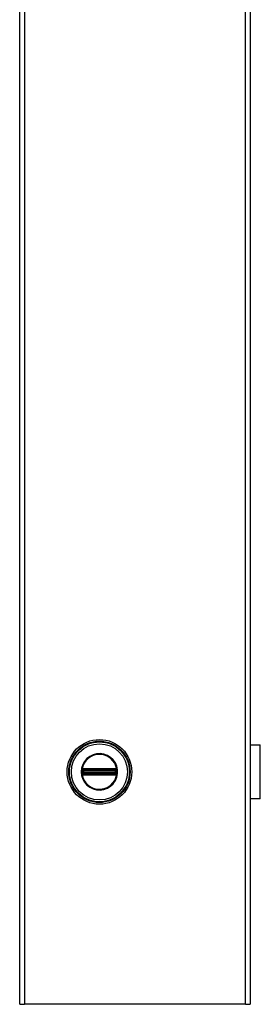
# Model space of a CAD drawing. Header units: inches. Extents: x 0 to 125, y -11 to 69.
# Tile 3 of 7: x 51.64 to 56.05, y 20.39 to 38.39. Entities that reach past the tile are written whole.
import ezdxf

# ---------------------------------------------------------------- set-up
doc = ezdxf.new("R2010")
doc.units = ezdxf.units.IN
doc.header["$MEASUREMENT"] = 0
doc.layers.add('Visible Edges(ANSI)', color=7, linetype='Continuous', lineweight=25)
doc.layers.add('Visible Tangent Edges(ANSI)', color=7, linetype='Continuous', lineweight=25)

msp = doc.modelspace()

# ---------------------------------------------------------------- linework, layer by layer
at = {"layer": 'Visible Edges(ANSI)'}
for p, q in [((51.642, 20.386), (51.642, 56.386)), ((55.862, 56.386), (55.862, 20.386)), ((55.862, 25.129), (56.047, 25.129)), ((56.047, 24.144), (56.047, 25.129)), ((55.864, 24.823), (55.862, 24.823)), ((55.862, 24.785), (55.864, 24.785)), ((55.864, 24.823), (55.864, 24.785)), ((55.864, 24.488), (55.862, 24.488)), ((55.864, 24.488), (55.864, 24.449)), ((55.862, 24.449), (55.864, 24.449)), ((56.047, 24.144), (55.862, 24.144)), ((51.642, 20.386), (51.728, 20.386)), ((55.776, 20.386), (51.728, 20.386)), ((55.776, 20.386), (55.862, 20.386))]:
    msp.add_line(p, q, dxfattribs=at)
msp.add_circle((53.102, 24.636), 0.591, dxfattribs=at)
at = {"layer": 'Visible Tangent Edges(ANSI)'}
for p, q in [((51.728, 56.386), (51.728, 20.386)), ((55.776, 20.386), (55.776, 56.386)), ((52.79, 24.676), (52.797, 24.671)), ((52.792, 24.69), (52.797, 24.682)), ((52.801, 24.675), (52.797, 24.682)), ((52.806, 24.693), (52.806, 24.685)), ((52.813, 24.693), (52.813, 24.685)), ((53.39, 24.693), (52.813, 24.693)), ((52.813, 24.685), (53.39, 24.685)), ((52.813, 24.685), (52.813, 24.677)), ((52.813, 24.677), (53.39, 24.677)), ((52.813, 24.669), (52.813, 24.677)), ((52.813, 24.669), (53.39, 24.669)), ((52.816, 24.666), (52.813, 24.669)), ((53.387, 24.666), (52.816, 24.666)), ((52.816, 24.666), (52.816, 24.656)), ((53.39, 24.669), (53.387, 24.666)), ((53.387, 24.656), (53.387, 24.666)), ((53.39, 24.693), (53.39, 24.685)), ((53.39, 24.685), (53.39, 24.677)), ((53.39, 24.669), (53.39, 24.677)), ((53.397, 24.693), (53.397, 24.685)), ((53.406, 24.682), (53.402, 24.675)), ((53.406, 24.682), (53.411, 24.69)), ((53.406, 24.671), (53.413, 24.676)), ((53.418, 24.683), (53.411, 24.678)), ((55.864, 24.785), (55.864, 24.488)), ((52.777, 24.636), (52.768, 24.636)), ((52.785, 24.59), (52.792, 24.595)), ((52.787, 24.659), (52.795, 24.659)), ((52.787, 24.614), (52.795, 24.614)), ((52.797, 24.602), (52.79, 24.597)), ((52.792, 24.583), (52.797, 24.591)), ((52.795, 24.614), (52.795, 24.659)), ((52.803, 24.659), (52.795, 24.659)), ((52.803, 24.614), (52.795, 24.614)), ((52.797, 24.591), (52.801, 24.598)), ((52.803, 24.614), (52.803, 24.659)), ((52.803, 24.659), (52.806, 24.656)), ((52.806, 24.616), (52.803, 24.614)), ((52.816, 24.656), (52.806, 24.656)), ((52.806, 24.656), (52.806, 24.616)), ((52.806, 24.616), (52.816, 24.616)), ((52.806, 24.588), (52.806, 24.58)), ((52.813, 24.604), (52.816, 24.607)), ((53.39, 24.604), (52.813, 24.604)), ((52.813, 24.595), (52.813, 24.604)), ((53.39, 24.595), (52.813, 24.595)), ((52.813, 24.588), (52.813, 24.595)), ((52.813, 24.588), (52.813, 24.58)), ((53.39, 24.588), (52.813, 24.588)), ((52.813, 24.58), (53.39, 24.58)), ((52.816, 24.656), (53.387, 24.656)), ((52.816, 24.616), (52.816, 24.656)), ((53.387, 24.616), (52.816, 24.616)), ((52.816, 24.616), (52.816, 24.607)), ((52.816, 24.607), (53.387, 24.607)), ((53.387, 24.656), (53.387, 24.616)), ((53.397, 24.656), (53.387, 24.656)), ((53.387, 24.607), (53.387, 24.616)), ((53.387, 24.616), (53.397, 24.616)), ((53.387, 24.607), (53.39, 24.604)), ((53.39, 24.595), (53.39, 24.604)), ((53.39, 24.588), (53.39, 24.595)), ((53.39, 24.588), (53.39, 24.58)), ((53.397, 24.656), (53.4, 24.659)), ((53.397, 24.616), (53.397, 24.656)), ((53.4, 24.614), (53.397, 24.616)), ((53.397, 24.588), (53.397, 24.58)), ((53.408, 24.659), (53.4, 24.659)), ((53.4, 24.659), (53.4, 24.614)), ((53.408, 24.614), (53.4, 24.614)), ((53.402, 24.598), (53.406, 24.591)), ((53.413, 24.597), (53.406, 24.602)), ((53.406, 24.591), (53.411, 24.583)), ((53.416, 24.659), (53.408, 24.659)), ((53.408, 24.659), (53.408, 24.614)), ((53.416, 24.614), (53.408, 24.614)), ((53.411, 24.595), (53.418, 24.59))]:
    msp.add_line(p, q, dxfattribs=at)
at = {"layer": 'Visible Tangent Edges(ANSI)', "flags": 128}
for points in [[(52.768, 24.636), (52.775, 24.569), (52.795, 24.505), (52.828, 24.446), (52.872, 24.394), (52.925, 24.353), (52.986, 24.323), (53.051, 24.307), (53.118, 24.303), (53.185, 24.314), (53.249, 24.337), (53.306, 24.373), (53.355, 24.419), (53.393, 24.475), (53.42, 24.537), (53.434, 24.603), (53.433, 24.67), (53.42, 24.737), (53.393, 24.799), (53.354, 24.854), (53.305, 24.901), (53.248, 24.936), (53.185, 24.96), (53.118, 24.97), (53.051, 24.966), (52.985, 24.949), (52.925, 24.919), (52.871, 24.878), (52.827, 24.827), (52.795, 24.768), (52.775, 24.703), (52.768, 24.636)], [(52.777, 24.636), (52.784, 24.701), (52.803, 24.764), (52.835, 24.821), (52.878, 24.871), (52.929, 24.911), (52.988, 24.94), (53.052, 24.957), (53.118, 24.96), (53.183, 24.951), (53.244, 24.928), (53.3, 24.893), (53.347, 24.848), (53.385, 24.794), (53.411, 24.734), (53.424, 24.67), (53.424, 24.604), (53.411, 24.539), (53.385, 24.479), (53.348, 24.425), (53.3, 24.38), (53.245, 24.345), (53.183, 24.323), (53.118, 24.313), (53.052, 24.316), (52.989, 24.332), (52.93, 24.361), (52.878, 24.401), (52.835, 24.451), (52.803, 24.508), (52.784, 24.571), (52.777, 24.636)], [(52.782, 24.666), (52.782, 24.666), (52.782, 24.666), (52.782, 24.665), (52.782, 24.665), (52.782, 24.665), (52.782, 24.664), (52.781, 24.664), (52.781, 24.664), (52.781, 24.664), (52.781, 24.663), (52.781, 24.663), (52.781, 24.663), (52.781, 24.662), (52.781, 24.662), (52.781, 24.662), (52.781, 24.661), (52.781, 24.661), (52.781, 24.661), (52.781, 24.661), (52.781, 24.66), (52.781, 24.66), (52.781, 24.66), (52.781, 24.659), (52.781, 24.659)], [(52.784, 24.68), (52.784, 24.679), (52.784, 24.679), (52.784, 24.678), (52.783, 24.678), (52.783, 24.677), (52.783, 24.676), (52.783, 24.676), (52.783, 24.675), (52.783, 24.675), (52.783, 24.674), (52.783, 24.674), (52.782, 24.673), (52.782, 24.673), (52.782, 24.672), (52.782, 24.671), (52.782, 24.671), (52.782, 24.67), (52.782, 24.67), (52.782, 24.669), (52.782, 24.669), (52.782, 24.668), (52.782, 24.667), (52.782, 24.667), (52.782, 24.666)], [(52.785, 24.683), (52.785, 24.683), (52.785, 24.683), (52.785, 24.683), (52.785, 24.683), (52.785, 24.683), (52.785, 24.682), (52.785, 24.682), (52.785, 24.682), (52.785, 24.682), (52.785, 24.682), (52.785, 24.682), (52.785, 24.681), (52.784, 24.681), (52.784, 24.681), (52.784, 24.681), (52.784, 24.681), (52.784, 24.681), (52.784, 24.681), (52.784, 24.68), (52.784, 24.68), (52.784, 24.68), (52.784, 24.68), (52.784, 24.68), (52.784, 24.68)], [(52.792, 24.69), (52.792, 24.689), (52.792, 24.689), (52.791, 24.689), (52.791, 24.689), (52.791, 24.688), (52.79, 24.688), (52.79, 24.688), (52.79, 24.688), (52.789, 24.688), (52.789, 24.687), (52.789, 24.687), (52.789, 24.687), (52.788, 24.686), (52.788, 24.686), (52.788, 24.686), (52.787, 24.686), (52.787, 24.685), (52.787, 24.685), (52.786, 24.685), (52.786, 24.685), (52.786, 24.684), (52.786, 24.684), (52.785, 24.684), (52.785, 24.683)], [(52.787, 24.666), (52.787, 24.667), (52.787, 24.667), (52.787, 24.668), (52.787, 24.668), (52.788, 24.668), (52.788, 24.669), (52.788, 24.669), (52.788, 24.67), (52.788, 24.67), (52.788, 24.67), (52.788, 24.671), (52.788, 24.671), (52.788, 24.672), (52.788, 24.672), (52.788, 24.672), (52.789, 24.673), (52.789, 24.673), (52.789, 24.673), (52.789, 24.674), (52.789, 24.674), (52.789, 24.674), (52.79, 24.675), (52.79, 24.675), (52.79, 24.676)], [(52.787, 24.659), (52.787, 24.66), (52.787, 24.66), (52.787, 24.66), (52.787, 24.66), (52.787, 24.661), (52.787, 24.661), (52.787, 24.661), (52.787, 24.662), (52.787, 24.662), (52.787, 24.662), (52.787, 24.662), (52.787, 24.663), (52.787, 24.663), (52.787, 24.663), (52.787, 24.664), (52.787, 24.664), (52.787, 24.664), (52.787, 24.665), (52.787, 24.665), (52.787, 24.665), (52.787, 24.665), (52.787, 24.666), (52.787, 24.666), (52.787, 24.666)], [(52.79, 24.676), (52.79, 24.676), (52.79, 24.676), (52.79, 24.676), (52.79, 24.676), (52.79, 24.676), (52.79, 24.676), (52.791, 24.676), (52.791, 24.676), (52.791, 24.676), (52.791, 24.677), (52.791, 24.677), (52.791, 24.677), (52.791, 24.677), (52.791, 24.677), (52.791, 24.677), (52.791, 24.677), (52.791, 24.677), (52.791, 24.677), (52.791, 24.677), (52.791, 24.678), (52.792, 24.678), (52.792, 24.678), (52.792, 24.678), (52.792, 24.678)], [(52.806, 24.693), (52.805, 24.693), (52.805, 24.693), (52.804, 24.693), (52.803, 24.693), (52.803, 24.693), (52.802, 24.693), (52.802, 24.693), (52.801, 24.693), (52.801, 24.693), (52.8, 24.692), (52.799, 24.692), (52.799, 24.692), (52.798, 24.692), (52.798, 24.692), (52.797, 24.692), (52.797, 24.691), (52.796, 24.691), (52.796, 24.691), (52.795, 24.691), (52.795, 24.691), (52.794, 24.69), (52.793, 24.69), (52.793, 24.69), (52.792, 24.69)], [(52.792, 24.678), (52.792, 24.678), (52.792, 24.678), (52.792, 24.679), (52.792, 24.679), (52.793, 24.679), (52.793, 24.679), (52.793, 24.679), (52.793, 24.68), (52.793, 24.68), (52.794, 24.68), (52.794, 24.68), (52.794, 24.68), (52.794, 24.68), (52.794, 24.681), (52.795, 24.681), (52.795, 24.681), (52.795, 24.681), (52.795, 24.681), (52.796, 24.681), (52.796, 24.682), (52.796, 24.682), (52.796, 24.682), (52.797, 24.682), (52.797, 24.682)], [(52.795, 24.659), (52.795, 24.66), (52.795, 24.66), (52.795, 24.66), (52.795, 24.66), (52.795, 24.661), (52.795, 24.661), (52.795, 24.661), (52.795, 24.662), (52.795, 24.662), (52.795, 24.662), (52.795, 24.663), (52.795, 24.663), (52.795, 24.663), (52.795, 24.664), (52.795, 24.664), (52.795, 24.664), (52.795, 24.665), (52.795, 24.665), (52.795, 24.665), (52.795, 24.665), (52.795, 24.666), (52.795, 24.666), (52.795, 24.666), (52.796, 24.667)], [(52.796, 24.667), (52.796, 24.667), (52.796, 24.667), (52.796, 24.667), (52.796, 24.667), (52.796, 24.668), (52.796, 24.668), (52.796, 24.668), (52.796, 24.668), (52.796, 24.668), (52.796, 24.669), (52.796, 24.669), (52.796, 24.669), (52.796, 24.669), (52.796, 24.669), (52.797, 24.67), (52.797, 24.67), (52.797, 24.67), (52.797, 24.67), (52.797, 24.67), (52.797, 24.67), (52.797, 24.671), (52.797, 24.671), (52.797, 24.671), (52.797, 24.671)], [(52.797, 24.682), (52.797, 24.682), (52.797, 24.683), (52.798, 24.683), (52.798, 24.683), (52.799, 24.683), (52.799, 24.683), (52.799, 24.683), (52.8, 24.684), (52.8, 24.684), (52.8, 24.684), (52.801, 24.684), (52.801, 24.684), (52.802, 24.684), (52.802, 24.684), (52.802, 24.684), (52.803, 24.684), (52.803, 24.684), (52.803, 24.684), (52.804, 24.685), (52.804, 24.685), (52.805, 24.685), (52.805, 24.685), (52.805, 24.685), (52.806, 24.685)], [(52.801, 24.675), (52.801, 24.675), (52.801, 24.675), (52.802, 24.675), (52.802, 24.675), (52.802, 24.675), (52.802, 24.675), (52.802, 24.676), (52.803, 24.676), (52.803, 24.676), (52.803, 24.676), (52.803, 24.676), (52.803, 24.676), (52.803, 24.676), (52.804, 24.676), (52.804, 24.676), (52.804, 24.676), (52.804, 24.676), (52.804, 24.676), (52.805, 24.676), (52.805, 24.677), (52.805, 24.677), (52.805, 24.677), (52.805, 24.677), (52.806, 24.677)], [(52.813, 24.693), (52.813, 24.693), (52.812, 24.693), (52.812, 24.693), (52.812, 24.693), (52.812, 24.693), (52.811, 24.693), (52.811, 24.693), (52.811, 24.693), (52.81, 24.693), (52.81, 24.693), (52.81, 24.693), (52.809, 24.693), (52.809, 24.693), (52.809, 24.693), (52.808, 24.693), (52.808, 24.693), (52.808, 24.693), (52.808, 24.693), (52.807, 24.693), (52.807, 24.693), (52.807, 24.693), (52.806, 24.693), (52.806, 24.693), (52.806, 24.693)], [(52.806, 24.685), (52.806, 24.685), (52.806, 24.685), (52.807, 24.685), (52.807, 24.685), (52.807, 24.685), (52.808, 24.685), (52.808, 24.685), (52.808, 24.685), (52.809, 24.685), (52.809, 24.685), (52.809, 24.685), (52.809, 24.685), (52.81, 24.685), (52.81, 24.685), (52.81, 24.685), (52.811, 24.685), (52.811, 24.685), (52.811, 24.685), (52.812, 24.685), (52.812, 24.685), (52.812, 24.685), (52.812, 24.685), (52.813, 24.685), (52.813, 24.685)], [(52.806, 24.677), (52.806, 24.677), (52.806, 24.677), (52.807, 24.677), (52.807, 24.677), (52.807, 24.677), (52.807, 24.677), (52.808, 24.677), (52.808, 24.677), (52.808, 24.677), (52.809, 24.677), (52.809, 24.677), (52.809, 24.677), (52.81, 24.677), (52.81, 24.677), (52.81, 24.677), (52.81, 24.677), (52.811, 24.677), (52.811, 24.677), (52.811, 24.677), (52.812, 24.677), (52.812, 24.677), (52.812, 24.677), (52.813, 24.677), (52.813, 24.677)], [(53.397, 24.693), (53.397, 24.693), (53.397, 24.693), (53.397, 24.693), (53.396, 24.693), (53.396, 24.693), (53.396, 24.693), (53.395, 24.693), (53.395, 24.693), (53.395, 24.693), (53.394, 24.693), (53.394, 24.693), (53.394, 24.693), (53.393, 24.693), (53.393, 24.693), (53.393, 24.693), (53.393, 24.693), (53.392, 24.693), (53.392, 24.693), (53.392, 24.693), (53.391, 24.693), (53.391, 24.693), (53.391, 24.693), (53.39, 24.693), (53.39, 24.693)], [(53.39, 24.685), (53.39, 24.685), (53.391, 24.685), (53.391, 24.685), (53.391, 24.685), (53.392, 24.685), (53.392, 24.685), (53.392, 24.685), (53.392, 24.685), (53.393, 24.685), (53.393, 24.685), (53.393, 24.685), (53.394, 24.685), (53.394, 24.685), (53.394, 24.685), (53.395, 24.685), (53.395, 24.685), (53.395, 24.685), (53.395, 24.685), (53.396, 24.685), (53.396, 24.685), (53.396, 24.685), (53.397, 24.685), (53.397, 24.685), (53.397, 24.685)], [(53.39, 24.677), (53.39, 24.677), (53.391, 24.677), (53.391, 24.677), (53.391, 24.677), (53.392, 24.677), (53.392, 24.677), (53.392, 24.677), (53.393, 24.677), (53.393, 24.677), (53.393, 24.677), (53.394, 24.677), (53.394, 24.677), (53.394, 24.677), (53.395, 24.677), (53.395, 24.677), (53.395, 24.677), (53.395, 24.677), (53.396, 24.677), (53.396, 24.677), (53.396, 24.677), (53.397, 24.677), (53.397, 24.677), (53.397, 24.677), (53.397, 24.677)], [(53.411, 24.69), (53.41, 24.69), (53.41, 24.69), (53.409, 24.69), (53.409, 24.691), (53.408, 24.691), (53.408, 24.691), (53.407, 24.691), (53.407, 24.691), (53.406, 24.692), (53.405, 24.692), (53.405, 24.692), (53.404, 24.692), (53.404, 24.692), (53.403, 24.692), (53.403, 24.693), (53.402, 24.693), (53.401, 24.693), (53.401, 24.693), (53.4, 24.693), (53.4, 24.693), (53.399, 24.693), (53.399, 24.693), (53.398, 24.693), (53.397, 24.693)], [(53.397, 24.685), (53.398, 24.685), (53.398, 24.685), (53.399, 24.685), (53.399, 24.685), (53.399, 24.685), (53.4, 24.684), (53.4, 24.684), (53.4, 24.684), (53.401, 24.684), (53.401, 24.684), (53.402, 24.684), (53.402, 24.684), (53.402, 24.684), (53.403, 24.684), (53.403, 24.684), (53.404, 24.684), (53.404, 24.683), (53.404, 24.683), (53.405, 24.683), (53.405, 24.683), (53.405, 24.683), (53.406, 24.683), (53.406, 24.682), (53.406, 24.682)], [(53.397, 24.677), (53.398, 24.677), (53.398, 24.677), (53.398, 24.677), (53.398, 24.677), (53.398, 24.676), (53.399, 24.676), (53.399, 24.676), (53.399, 24.676), (53.399, 24.676), (53.399, 24.676), (53.4, 24.676), (53.4, 24.676), (53.4, 24.676), (53.4, 24.676), (53.4, 24.676), (53.401, 24.676), (53.401, 24.676), (53.401, 24.675), (53.401, 24.675), (53.401, 24.675), (53.402, 24.675), (53.402, 24.675), (53.402, 24.675), (53.402, 24.675)], [(53.406, 24.682), (53.407, 24.682), (53.407, 24.682), (53.407, 24.682), (53.407, 24.682), (53.408, 24.681), (53.408, 24.681), (53.408, 24.681), (53.408, 24.681), (53.408, 24.681), (53.409, 24.681), (53.409, 24.68), (53.409, 24.68), (53.409, 24.68), (53.41, 24.68), (53.41, 24.68), (53.41, 24.68), (53.41, 24.679), (53.41, 24.679), (53.41, 24.679), (53.411, 24.679), (53.411, 24.679), (53.411, 24.678), (53.411, 24.678), (53.411, 24.678)], [(53.406, 24.671), (53.406, 24.671), (53.406, 24.671), (53.406, 24.671), (53.406, 24.67), (53.406, 24.67), (53.406, 24.67), (53.406, 24.67), (53.407, 24.67), (53.407, 24.67), (53.407, 24.669), (53.407, 24.669), (53.407, 24.669), (53.407, 24.669), (53.407, 24.669), (53.407, 24.668), (53.407, 24.668), (53.407, 24.668), (53.407, 24.668), (53.407, 24.668), (53.407, 24.667), (53.408, 24.667), (53.408, 24.667), (53.408, 24.667), (53.408, 24.667)], [(53.408, 24.667), (53.408, 24.666), (53.408, 24.666), (53.408, 24.666), (53.408, 24.665), (53.408, 24.665), (53.408, 24.665), (53.408, 24.665), (53.408, 24.664), (53.408, 24.664), (53.408, 24.664), (53.408, 24.663), (53.408, 24.663), (53.408, 24.663), (53.408, 24.662), (53.408, 24.662), (53.408, 24.662), (53.408, 24.661), (53.408, 24.661), (53.408, 24.661), (53.408, 24.66), (53.408, 24.66), (53.408, 24.66), (53.408, 24.66), (53.408, 24.659)], [(53.418, 24.683), (53.418, 24.684), (53.417, 24.684), (53.417, 24.684), (53.417, 24.685), (53.417, 24.685), (53.416, 24.685), (53.416, 24.685), (53.416, 24.686), (53.416, 24.686), (53.415, 24.686), (53.415, 24.686), (53.415, 24.687), (53.414, 24.687), (53.414, 24.687), (53.414, 24.688), (53.413, 24.688), (53.413, 24.688), (53.413, 24.688), (53.412, 24.688), (53.412, 24.689), (53.412, 24.689), (53.411, 24.689), (53.411, 24.689), (53.411, 24.69)], [(53.411, 24.678), (53.411, 24.678), (53.412, 24.678), (53.412, 24.678), (53.412, 24.678), (53.412, 24.677), (53.412, 24.677), (53.412, 24.677), (53.412, 24.677), (53.412, 24.677), (53.412, 24.677), (53.412, 24.677), (53.412, 24.677), (53.412, 24.677), (53.412, 24.677), (53.413, 24.676), (53.413, 24.676), (53.413, 24.676), (53.413, 24.676), (53.413, 24.676), (53.413, 24.676), (53.413, 24.676), (53.413, 24.676), (53.413, 24.676), (53.413, 24.676)], [(53.413, 24.676), (53.413, 24.675), (53.414, 24.675), (53.414, 24.674), (53.414, 24.674), (53.414, 24.674), (53.414, 24.673), (53.414, 24.673), (53.415, 24.673), (53.415, 24.672), (53.415, 24.672), (53.415, 24.672), (53.415, 24.671), (53.415, 24.671), (53.415, 24.67), (53.415, 24.67), (53.415, 24.67), (53.416, 24.669), (53.416, 24.669), (53.416, 24.668), (53.416, 24.668), (53.416, 24.668), (53.416, 24.667), (53.416, 24.667), (53.416, 24.666)], [(53.416, 24.666), (53.416, 24.666), (53.416, 24.666), (53.416, 24.665), (53.416, 24.665), (53.416, 24.665), (53.416, 24.665), (53.416, 24.664), (53.416, 24.664), (53.416, 24.664), (53.416, 24.663), (53.416, 24.663), (53.416, 24.663), (53.416, 24.662), (53.416, 24.662), (53.416, 24.662), (53.416, 24.662), (53.416, 24.661), (53.416, 24.661), (53.416, 24.661), (53.416, 24.66), (53.416, 24.66), (53.416, 24.66), (53.416, 24.66), (53.416, 24.659)], [(53.419, 24.68), (53.419, 24.68), (53.419, 24.68), (53.419, 24.68), (53.419, 24.68), (53.419, 24.68), (53.419, 24.681), (53.419, 24.681), (53.419, 24.681), (53.419, 24.681), (53.419, 24.681), (53.419, 24.681), (53.419, 24.681), (53.419, 24.682), (53.419, 24.682), (53.418, 24.682), (53.418, 24.682), (53.418, 24.682), (53.418, 24.682), (53.418, 24.683), (53.418, 24.683), (53.418, 24.683), (53.418, 24.683), (53.418, 24.683), (53.418, 24.683)], [(53.422, 24.666), (53.422, 24.667), (53.421, 24.667), (53.421, 24.668), (53.421, 24.669), (53.421, 24.669), (53.421, 24.67), (53.421, 24.67), (53.421, 24.671), (53.421, 24.671), (53.421, 24.672), (53.421, 24.673), (53.421, 24.673), (53.421, 24.674), (53.421, 24.674), (53.42, 24.675), (53.42, 24.675), (53.42, 24.676), (53.42, 24.676), (53.42, 24.677), (53.42, 24.678), (53.42, 24.678), (53.419, 24.679), (53.419, 24.679), (53.419, 24.68)], [(53.422, 24.659), (53.422, 24.659), (53.422, 24.66), (53.422, 24.66), (53.422, 24.66), (53.422, 24.661), (53.422, 24.661), (53.422, 24.661), (53.422, 24.661), (53.422, 24.662), (53.422, 24.662), (53.422, 24.662), (53.422, 24.663), (53.422, 24.663), (53.422, 24.663), (53.422, 24.664), (53.422, 24.664), (53.422, 24.664), (53.422, 24.664), (53.422, 24.665), (53.422, 24.665), (53.422, 24.665), (53.422, 24.666), (53.422, 24.666), (53.422, 24.666)], [(52.781, 24.659), (52.781, 24.657), (52.781, 24.655), (52.781, 24.653), (52.781, 24.652), (52.781, 24.65), (52.781, 24.648), (52.781, 24.646), (52.781, 24.644), (52.781, 24.642), (52.781, 24.64), (52.781, 24.638), (52.781, 24.636), (52.781, 24.635), (52.781, 24.633), (52.781, 24.631), (52.781, 24.629), (52.781, 24.627), (52.781, 24.625), (52.781, 24.623), (52.781, 24.621), (52.781, 24.619), (52.781, 24.618), (52.781, 24.616), (52.781, 24.614)], [(52.781, 24.614), (52.781, 24.613), (52.781, 24.613), (52.781, 24.613), (52.781, 24.613), (52.781, 24.612), (52.781, 24.612), (52.781, 24.612), (52.781, 24.611), (52.781, 24.611), (52.781, 24.611), (52.781, 24.61), (52.781, 24.61), (52.781, 24.61), (52.781, 24.61), (52.781, 24.609), (52.781, 24.609), (52.781, 24.609), (52.782, 24.608), (52.782, 24.608), (52.782, 24.608), (52.782, 24.607), (52.782, 24.607), (52.782, 24.607), (52.782, 24.607)], [(52.782, 24.607), (52.782, 24.606), (52.782, 24.605), (52.782, 24.605), (52.782, 24.604), (52.782, 24.604), (52.782, 24.603), (52.782, 24.603), (52.782, 24.602), (52.782, 24.601), (52.782, 24.601), (52.782, 24.6), (52.782, 24.6), (52.783, 24.599), (52.783, 24.599), (52.783, 24.598), (52.783, 24.597), (52.783, 24.597), (52.783, 24.596), (52.783, 24.596), (52.783, 24.595), (52.784, 24.595), (52.784, 24.594), (52.784, 24.594), (52.784, 24.593)], [(52.784, 24.593), (52.784, 24.593), (52.784, 24.593), (52.784, 24.593), (52.784, 24.593), (52.784, 24.592), (52.784, 24.592), (52.784, 24.592), (52.784, 24.592), (52.784, 24.592), (52.784, 24.592), (52.784, 24.591), (52.785, 24.591), (52.785, 24.591), (52.785, 24.591), (52.785, 24.591), (52.785, 24.591), (52.785, 24.591), (52.785, 24.59), (52.785, 24.59), (52.785, 24.59), (52.785, 24.59), (52.785, 24.59), (52.785, 24.59), (52.785, 24.59)], [(52.785, 24.59), (52.785, 24.589), (52.786, 24.589), (52.786, 24.589), (52.786, 24.588), (52.786, 24.588), (52.787, 24.588), (52.787, 24.587), (52.787, 24.587), (52.788, 24.587), (52.788, 24.587), (52.788, 24.586), (52.789, 24.586), (52.789, 24.586), (52.789, 24.586), (52.789, 24.585), (52.79, 24.585), (52.79, 24.585), (52.79, 24.585), (52.791, 24.584), (52.791, 24.584), (52.791, 24.584), (52.792, 24.584), (52.792, 24.583), (52.792, 24.583)], [(52.787, 24.614), (52.787, 24.616), (52.787, 24.617), (52.787, 24.619), (52.787, 24.621), (52.787, 24.623), (52.787, 24.625), (52.787, 24.627), (52.787, 24.629), (52.787, 24.631), (52.787, 24.633), (52.787, 24.635), (52.787, 24.636), (52.787, 24.638), (52.787, 24.64), (52.787, 24.642), (52.787, 24.644), (52.787, 24.646), (52.787, 24.648), (52.787, 24.65), (52.787, 24.652), (52.787, 24.654), (52.787, 24.655), (52.787, 24.657), (52.787, 24.659)], [(52.787, 24.606), (52.787, 24.607), (52.787, 24.607), (52.787, 24.607), (52.787, 24.608), (52.787, 24.608), (52.787, 24.608), (52.787, 24.609), (52.787, 24.609), (52.787, 24.609), (52.787, 24.609), (52.787, 24.61), (52.787, 24.61), (52.787, 24.61), (52.787, 24.611), (52.787, 24.611), (52.787, 24.611), (52.787, 24.612), (52.787, 24.612), (52.787, 24.612), (52.787, 24.612), (52.787, 24.613), (52.787, 24.613), (52.787, 24.613), (52.787, 24.614)], [(52.79, 24.597), (52.79, 24.598), (52.79, 24.598), (52.789, 24.598), (52.789, 24.599), (52.789, 24.599), (52.789, 24.599), (52.789, 24.6), (52.789, 24.6), (52.788, 24.601), (52.788, 24.601), (52.788, 24.601), (52.788, 24.602), (52.788, 24.602), (52.788, 24.602), (52.788, 24.603), (52.788, 24.603), (52.788, 24.604), (52.788, 24.604), (52.788, 24.604), (52.787, 24.605), (52.787, 24.605), (52.787, 24.606), (52.787, 24.606), (52.787, 24.606)], [(52.792, 24.595), (52.792, 24.595), (52.792, 24.595), (52.792, 24.595), (52.791, 24.595), (52.791, 24.595), (52.791, 24.595), (52.791, 24.596), (52.791, 24.596), (52.791, 24.596), (52.791, 24.596), (52.791, 24.596), (52.791, 24.596), (52.791, 24.596), (52.791, 24.596), (52.791, 24.596), (52.791, 24.596), (52.791, 24.597), (52.79, 24.597), (52.79, 24.597), (52.79, 24.597), (52.79, 24.597), (52.79, 24.597), (52.79, 24.597), (52.79, 24.597)], [(52.797, 24.591), (52.797, 24.591), (52.796, 24.591), (52.796, 24.591), (52.796, 24.591), (52.796, 24.591), (52.795, 24.592), (52.795, 24.592), (52.795, 24.592), (52.795, 24.592), (52.794, 24.592), (52.794, 24.592), (52.794, 24.593), (52.794, 24.593), (52.794, 24.593), (52.793, 24.593), (52.793, 24.593), (52.793, 24.593), (52.793, 24.594), (52.793, 24.594), (52.792, 24.594), (52.792, 24.594), (52.792, 24.594), (52.792, 24.595), (52.792, 24.595)], [(52.792, 24.583), (52.793, 24.583), (52.793, 24.583), (52.794, 24.582), (52.795, 24.582), (52.795, 24.582), (52.796, 24.582), (52.796, 24.582), (52.797, 24.581), (52.797, 24.581), (52.798, 24.581), (52.798, 24.581), (52.799, 24.581), (52.799, 24.58), (52.8, 24.58), (52.801, 24.58), (52.801, 24.58), (52.802, 24.58), (52.802, 24.58), (52.803, 24.58), (52.803, 24.58), (52.804, 24.58), (52.805, 24.58), (52.805, 24.58), (52.806, 24.58)], [(52.796, 24.606), (52.795, 24.607), (52.795, 24.607), (52.795, 24.607), (52.795, 24.607), (52.795, 24.608), (52.795, 24.608), (52.795, 24.608), (52.795, 24.609), (52.795, 24.609), (52.795, 24.609), (52.795, 24.61), (52.795, 24.61), (52.795, 24.61), (52.795, 24.61), (52.795, 24.611), (52.795, 24.611), (52.795, 24.611), (52.795, 24.612), (52.795, 24.612), (52.795, 24.612), (52.795, 24.613), (52.795, 24.613), (52.795, 24.613), (52.795, 24.614)], [(52.797, 24.602), (52.797, 24.602), (52.797, 24.602), (52.797, 24.602), (52.797, 24.602), (52.797, 24.603), (52.797, 24.603), (52.797, 24.603), (52.797, 24.603), (52.797, 24.603), (52.796, 24.603), (52.796, 24.604), (52.796, 24.604), (52.796, 24.604), (52.796, 24.604), (52.796, 24.604), (52.796, 24.605), (52.796, 24.605), (52.796, 24.605), (52.796, 24.605), (52.796, 24.605), (52.796, 24.606), (52.796, 24.606), (52.796, 24.606), (52.796, 24.606)], [(52.806, 24.588), (52.805, 24.588), (52.805, 24.588), (52.805, 24.588), (52.804, 24.588), (52.804, 24.588), (52.803, 24.588), (52.803, 24.588), (52.803, 24.588), (52.802, 24.589), (52.802, 24.589), (52.802, 24.589), (52.801, 24.589), (52.801, 24.589), (52.8, 24.589), (52.8, 24.589), (52.8, 24.589), (52.799, 24.589), (52.799, 24.59), (52.799, 24.59), (52.798, 24.59), (52.798, 24.59), (52.797, 24.59), (52.797, 24.59), (52.797, 24.591)], [(52.806, 24.596), (52.805, 24.596), (52.805, 24.596), (52.805, 24.596), (52.805, 24.596), (52.805, 24.596), (52.804, 24.596), (52.804, 24.596), (52.804, 24.597), (52.804, 24.597), (52.804, 24.597), (52.803, 24.597), (52.803, 24.597), (52.803, 24.597), (52.803, 24.597), (52.803, 24.597), (52.803, 24.597), (52.802, 24.597), (52.802, 24.597), (52.802, 24.597), (52.802, 24.598), (52.802, 24.598), (52.801, 24.598), (52.801, 24.598), (52.801, 24.598)], [(52.813, 24.595), (52.813, 24.595), (52.812, 24.595), (52.812, 24.595), (52.812, 24.595), (52.811, 24.595), (52.811, 24.595), (52.811, 24.595), (52.81, 24.595), (52.81, 24.595), (52.81, 24.595), (52.81, 24.595), (52.809, 24.596), (52.809, 24.596), (52.809, 24.596), (52.808, 24.596), (52.808, 24.596), (52.808, 24.596), (52.807, 24.596), (52.807, 24.596), (52.807, 24.596), (52.807, 24.596), (52.806, 24.596), (52.806, 24.596), (52.806, 24.596)], [(52.813, 24.588), (52.813, 24.588), (52.812, 24.588), (52.812, 24.588), (52.812, 24.588), (52.812, 24.588), (52.811, 24.588), (52.811, 24.588), (52.811, 24.588), (52.81, 24.588), (52.81, 24.588), (52.81, 24.588), (52.809, 24.588), (52.809, 24.588), (52.809, 24.588), (52.809, 24.588), (52.808, 24.588), (52.808, 24.588), (52.808, 24.588), (52.807, 24.588), (52.807, 24.588), (52.807, 24.588), (52.806, 24.588), (52.806, 24.588), (52.806, 24.588)], [(52.806, 24.58), (52.806, 24.58), (52.806, 24.58), (52.807, 24.58), (52.807, 24.58), (52.807, 24.58), (52.808, 24.58), (52.808, 24.58), (52.808, 24.58), (52.808, 24.58), (52.809, 24.58), (52.809, 24.58), (52.809, 24.58), (52.81, 24.58), (52.81, 24.58), (52.81, 24.58), (52.811, 24.58), (52.811, 24.58), (52.811, 24.58), (52.812, 24.58), (52.812, 24.58), (52.812, 24.58), (52.812, 24.58), (52.813, 24.58), (52.813, 24.58)], [(53.397, 24.596), (53.397, 24.596), (53.397, 24.596), (53.397, 24.596), (53.396, 24.596), (53.396, 24.596), (53.396, 24.596), (53.395, 24.596), (53.395, 24.596), (53.395, 24.596), (53.395, 24.596), (53.394, 24.596), (53.394, 24.596), (53.394, 24.595), (53.393, 24.595), (53.393, 24.595), (53.393, 24.595), (53.392, 24.595), (53.392, 24.595), (53.392, 24.595), (53.391, 24.595), (53.391, 24.595), (53.391, 24.595), (53.39, 24.595), (53.39, 24.595)], [(53.397, 24.588), (53.397, 24.588), (53.397, 24.588), (53.396, 24.588), (53.396, 24.588), (53.396, 24.588), (53.395, 24.588), (53.395, 24.588), (53.395, 24.588), (53.395, 24.588), (53.394, 24.588), (53.394, 24.588), (53.394, 24.588), (53.393, 24.588), (53.393, 24.588), (53.393, 24.588), (53.392, 24.588), (53.392, 24.588), (53.392, 24.588), (53.392, 24.588), (53.391, 24.588), (53.391, 24.588), (53.391, 24.588), (53.39, 24.588), (53.39, 24.588)], [(53.39, 24.58), (53.39, 24.58), (53.391, 24.58), (53.391, 24.58), (53.391, 24.58), (53.392, 24.58), (53.392, 24.58), (53.392, 24.58), (53.393, 24.58), (53.393, 24.58), (53.393, 24.58), (53.393, 24.58), (53.394, 24.58), (53.394, 24.58), (53.394, 24.58), (53.395, 24.58), (53.395, 24.58), (53.395, 24.58), (53.396, 24.58), (53.396, 24.58), (53.396, 24.58), (53.397, 24.58), (53.397, 24.58), (53.397, 24.58), (53.397, 24.58)], [(53.402, 24.598), (53.402, 24.598), (53.402, 24.598), (53.402, 24.598), (53.401, 24.598), (53.401, 24.597), (53.401, 24.597), (53.401, 24.597), (53.401, 24.597), (53.4, 24.597), (53.4, 24.597), (53.4, 24.597), (53.4, 24.597), (53.4, 24.597), (53.399, 24.597), (53.399, 24.597), (53.399, 24.597), (53.399, 24.596), (53.399, 24.596), (53.398, 24.596), (53.398, 24.596), (53.398, 24.596), (53.398, 24.596), (53.398, 24.596), (53.397, 24.596)], [(53.406, 24.591), (53.406, 24.59), (53.406, 24.59), (53.405, 24.59), (53.405, 24.59), (53.405, 24.59), (53.404, 24.59), (53.404, 24.589), (53.404, 24.589), (53.403, 24.589), (53.403, 24.589), (53.402, 24.589), (53.402, 24.589), (53.402, 24.589), (53.401, 24.589), (53.401, 24.589), (53.4, 24.588), (53.4, 24.588), (53.4, 24.588), (53.399, 24.588), (53.399, 24.588), (53.399, 24.588), (53.398, 24.588), (53.398, 24.588), (53.397, 24.588)], [(53.397, 24.58), (53.398, 24.58), (53.399, 24.58), (53.399, 24.58), (53.4, 24.58), (53.4, 24.58), (53.401, 24.58), (53.401, 24.58), (53.402, 24.58), (53.403, 24.58), (53.403, 24.58), (53.404, 24.58), (53.404, 24.581), (53.405, 24.581), (53.405, 24.581), (53.406, 24.581), (53.407, 24.581), (53.407, 24.582), (53.408, 24.582), (53.408, 24.582), (53.409, 24.582), (53.409, 24.582), (53.41, 24.583), (53.41, 24.583), (53.411, 24.583)], [(53.408, 24.606), (53.408, 24.606), (53.408, 24.606), (53.408, 24.606), (53.407, 24.605), (53.407, 24.605), (53.407, 24.605), (53.407, 24.605), (53.407, 24.605), (53.407, 24.604), (53.407, 24.604), (53.407, 24.604), (53.407, 24.604), (53.407, 24.604), (53.407, 24.603), (53.407, 24.603), (53.407, 24.603), (53.406, 24.603), (53.406, 24.603), (53.406, 24.603), (53.406, 24.602), (53.406, 24.602), (53.406, 24.602), (53.406, 24.602), (53.406, 24.602)], [(53.411, 24.595), (53.411, 24.595), (53.411, 24.594), (53.411, 24.594), (53.411, 24.594), (53.41, 24.594), (53.41, 24.594), (53.41, 24.593), (53.41, 24.593), (53.41, 24.593), (53.41, 24.593), (53.409, 24.593), (53.409, 24.593), (53.409, 24.592), (53.409, 24.592), (53.408, 24.592), (53.408, 24.592), (53.408, 24.592), (53.408, 24.592), (53.408, 24.591), (53.407, 24.591), (53.407, 24.591), (53.407, 24.591), (53.407, 24.591), (53.406, 24.591)], [(53.408, 24.614), (53.408, 24.613), (53.408, 24.613), (53.408, 24.613), (53.408, 24.612), (53.408, 24.612), (53.408, 24.612), (53.408, 24.611), (53.408, 24.611), (53.408, 24.611), (53.408, 24.61), (53.408, 24.61), (53.408, 24.61), (53.408, 24.61), (53.408, 24.609), (53.408, 24.609), (53.408, 24.609), (53.408, 24.608), (53.408, 24.608), (53.408, 24.608), (53.408, 24.607), (53.408, 24.607), (53.408, 24.607), (53.408, 24.607), (53.408, 24.606)], [(53.413, 24.597), (53.413, 24.597), (53.413, 24.597), (53.413, 24.597), (53.413, 24.597), (53.413, 24.597), (53.413, 24.597), (53.413, 24.597), (53.413, 24.596), (53.413, 24.596), (53.412, 24.596), (53.412, 24.596), (53.412, 24.596), (53.412, 24.596), (53.412, 24.596), (53.412, 24.596), (53.412, 24.596), (53.412, 24.596), (53.412, 24.595), (53.412, 24.595), (53.412, 24.595), (53.412, 24.595), (53.412, 24.595), (53.411, 24.595), (53.411, 24.595)], [(53.411, 24.583), (53.411, 24.583), (53.411, 24.584), (53.412, 24.584), (53.412, 24.584), (53.412, 24.584), (53.413, 24.585), (53.413, 24.585), (53.413, 24.585), (53.414, 24.585), (53.414, 24.586), (53.414, 24.586), (53.415, 24.586), (53.415, 24.586), (53.415, 24.587), (53.416, 24.587), (53.416, 24.587), (53.416, 24.587), (53.416, 24.588), (53.417, 24.588), (53.417, 24.588), (53.417, 24.589), (53.417, 24.589), (53.418, 24.589), (53.418, 24.59)], [(53.416, 24.606), (53.416, 24.606), (53.416, 24.606), (53.416, 24.605), (53.416, 24.605), (53.416, 24.604), (53.416, 24.604), (53.416, 24.604), (53.415, 24.603), (53.415, 24.603), (53.415, 24.602), (53.415, 24.602), (53.415, 24.602), (53.415, 24.601), (53.415, 24.601), (53.415, 24.601), (53.415, 24.6), (53.414, 24.6), (53.414, 24.599), (53.414, 24.599), (53.414, 24.599), (53.414, 24.598), (53.414, 24.598), (53.413, 24.598), (53.413, 24.597)], [(53.416, 24.659), (53.416, 24.657), (53.416, 24.655), (53.416, 24.654), (53.416, 24.652), (53.416, 24.65), (53.416, 24.648), (53.416, 24.646), (53.416, 24.644), (53.416, 24.642), (53.416, 24.64), (53.416, 24.638), (53.416, 24.636), (53.416, 24.635), (53.416, 24.633), (53.416, 24.631), (53.416, 24.629), (53.416, 24.627), (53.416, 24.625), (53.416, 24.623), (53.416, 24.621), (53.416, 24.619), (53.416, 24.617), (53.416, 24.616), (53.416, 24.614)], [(53.416, 24.614), (53.416, 24.613), (53.416, 24.613), (53.416, 24.613), (53.416, 24.612), (53.416, 24.612), (53.416, 24.612), (53.416, 24.612), (53.416, 24.611), (53.416, 24.611), (53.416, 24.611), (53.416, 24.61), (53.416, 24.61), (53.416, 24.61), (53.416, 24.609), (53.416, 24.609), (53.416, 24.609), (53.416, 24.609), (53.416, 24.608), (53.416, 24.608), (53.416, 24.608), (53.416, 24.607), (53.416, 24.607), (53.416, 24.607), (53.416, 24.606)], [(53.418, 24.59), (53.418, 24.59), (53.418, 24.59), (53.418, 24.59), (53.418, 24.59), (53.418, 24.59), (53.418, 24.59), (53.418, 24.591), (53.418, 24.591), (53.418, 24.591), (53.419, 24.591), (53.419, 24.591), (53.419, 24.591), (53.419, 24.591), (53.419, 24.592), (53.419, 24.592), (53.419, 24.592), (53.419, 24.592), (53.419, 24.592), (53.419, 24.592), (53.419, 24.593), (53.419, 24.593), (53.419, 24.593), (53.419, 24.593), (53.419, 24.593)], [(53.419, 24.593), (53.419, 24.594), (53.419, 24.594), (53.42, 24.595), (53.42, 24.595), (53.42, 24.596), (53.42, 24.596), (53.42, 24.597), (53.42, 24.597), (53.42, 24.598), (53.421, 24.599), (53.421, 24.599), (53.421, 24.6), (53.421, 24.6), (53.421, 24.601), (53.421, 24.601), (53.421, 24.602), (53.421, 24.603), (53.421, 24.603), (53.421, 24.604), (53.421, 24.604), (53.421, 24.605), (53.421, 24.605), (53.422, 24.606), (53.422, 24.607)], [(53.422, 24.614), (53.422, 24.616), (53.422, 24.618), (53.422, 24.619), (53.422, 24.621), (53.422, 24.623), (53.422, 24.625), (53.422, 24.627), (53.422, 24.629), (53.422, 24.631), (53.422, 24.633), (53.422, 24.635), (53.422, 24.636), (53.422, 24.638), (53.422, 24.64), (53.422, 24.642), (53.422, 24.644), (53.422, 24.646), (53.422, 24.648), (53.422, 24.65), (53.422, 24.652), (53.422, 24.653), (53.422, 24.655), (53.422, 24.657), (53.422, 24.659)], [(53.422, 24.607), (53.422, 24.607), (53.422, 24.607), (53.422, 24.607), (53.422, 24.608), (53.422, 24.608), (53.422, 24.608), (53.422, 24.609), (53.422, 24.609), (53.422, 24.609), (53.422, 24.61), (53.422, 24.61), (53.422, 24.61), (53.422, 24.61), (53.422, 24.611), (53.422, 24.611), (53.422, 24.611), (53.422, 24.612), (53.422, 24.612), (53.422, 24.612), (53.422, 24.613), (53.422, 24.613), (53.422, 24.613), (53.422, 24.613), (53.422, 24.614)]]:
    msp.add_lwpolyline(points, dxfattribs=at)
at = {"layer": 'Visible Tangent Edges(ANSI)'}
for radius in [0.561, 0.548, 0.513]:
    msp.add_circle((53.102, 24.636), radius, dxfattribs=at)
for start, end in [(8.4306, 171.5694), (188.4306, 351.5694)]:
    msp.add_arc((53.102, 24.636), 0.32, start, end, dxfattribs=at)
for centre, major_axis, ratio, start_param, end_param in [((52.779, 24.667), (-0.00984, -0.00003), 0.029921, 1.873033, 2.659588), ((52.783, 24.68), (-0.00836, 0.0052), 0.056036, 3.658071, 4.5881), ((52.796, 24.666), (0.00984, 0.00001), 0.026457, 1.633837, 2.659639), ((52.806, 24.666), (-0.00697, 0.00697), 0.998783, 6.023109, 6.543262), ((52.813, 24.659), (-0.0139, 0.0139), 0.998783, 6.154251, 6.412119), ((52.813, 24.659), (-0.00699, 0.00699), 0.996359, 5.498396, 7.067974), ((52.806, 24.676), (0.00001, 0.00984), 0.026457, 0.521105, 1.507755), ((52.816, 24.656), (-0.00696, -0.00696), 0.998783, 3.9276, 5.497178), ((53.387, 24.656), (-0.00696, 0.00696), 0.998783, 3.9276, 5.497178), ((53.39, 24.659), (0.00699, 0.00699), 0.996359, 5.498396, 7.067974), ((53.397, 24.676), (0.00001, -0.00984), 0.026457, 1.633837, 2.620488), ((53.397, 24.666), (0.00697, 0.00697), 0.998783, 6.023109, 6.543262), ((53.39, 24.659), (0.0139, 0.0139), 0.998783, 6.154251, 6.412119), ((53.407, 24.666), (0.00984, -0.00001), 0.026457, 0.481953, 1.507755), ((53.421, 24.68), (-0.00836, -0.0052), 0.056036, 4.836678, 5.766707), ((53.424, 24.667), (-0.00984, 0.00003), 0.029921, 0.482004, 1.26856), ((52.779, 24.659), (-0.00984, -0.00011), 0.021796, 1.83025, 2.658075), ((52.779, 24.614), (-0.00984, 0.00011), 0.021796, 3.625111, 4.452935), ((52.779, 24.606), (-0.00984, 0.00003), 0.029921, 3.623597, 4.410153), ((52.783, 24.593), (-0.00836, -0.0052), 0.056036, 1.695086, 2.625114), ((52.796, 24.607), (-0.00984, 0.00001), 0.026457, 0.481953, 1.507755), ((52.806, 24.607), (-0.00697, -0.00697), 0.998783, 6.023109, 6.543262), ((52.813, 24.614), (-0.0139, -0.0139), 0.998783, 6.154251, 6.412119), ((52.813, 24.614), (-0.00699, -0.00699), 0.996359, 5.498396, 7.067974), ((52.816, 24.616), (0.00696, -0.00696), 0.998783, 3.9276, 5.497178), ((52.806, 24.597), (-0.00001, 0.00984), 0.026457, 1.633837, 2.620488), ((53.387, 24.616), (0.00696, 0.00696), 0.998783, 3.9276, 5.497178), ((53.39, 24.614), (0.00699, -0.00699), 0.996359, 5.498396, 7.067974), ((53.397, 24.597), (-0.00001, -0.00984), 0.026457, 0.521105, 1.507755), ((53.397, 24.607), (0.00697, -0.00697), 0.998783, 6.023109, 6.543262), ((53.39, 24.614), (0.0139, -0.0139), 0.998783, 6.154251, 6.412119), ((53.407, 24.607), (-0.00984, -0.00001), 0.026457, 1.633837, 2.659639), ((53.421, 24.593), (-0.00836, 0.0052), 0.056036, 0.516479, 1.446507), ((53.424, 24.659), (-0.00984, 0.00011), 0.021796, 0.483518, 1.311343), ((53.424, 24.614), (-0.00984, -0.00011), 0.021796, 4.971843, 5.799667), ((53.424, 24.606), (-0.00984, -0.00003), 0.029921, 5.014625, 5.801181)]:
    msp.add_ellipse(centre, major_axis=major_axis, ratio=ratio, start_param=start_param, end_param=end_param, dxfattribs=at)

doc.saveas('drawing.dxf')
